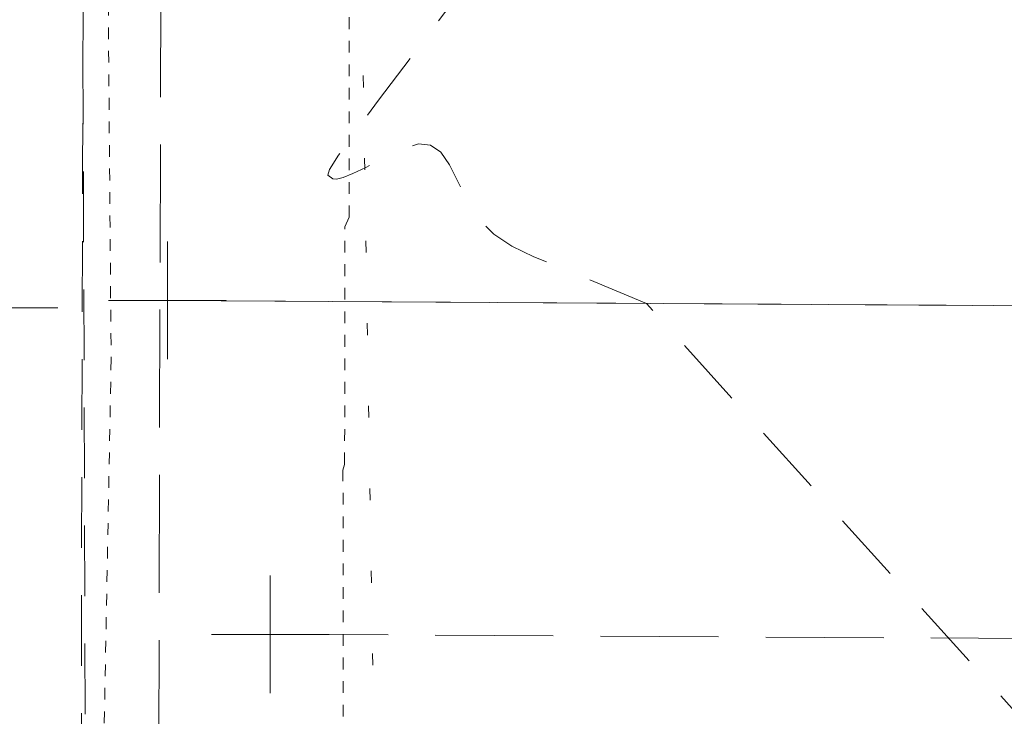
# Model space of a CAD drawing. Extents: x 146022 to 147316, y 438423 to 438809.
# Tile 14 of 256: x 146885 to 146894, y 438635 to 438641. Entities that reach past the tile are written whole.
import ezdxf

# ---------------------------------------------------------------- set-up
doc = ezdxf.new("R2010")
doc.units = 0
doc.header["$MEASUREMENT"] = 0
for name, pattern in [('bexisting', [0.12499975, 0.062499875, -0.062499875]), ('DGN Style 1', [0.6026886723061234, 0.001002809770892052, -0.6016858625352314]), ('DGN Style 2', [1.0028097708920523, 0.6016858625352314, -0.4011239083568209]), ('DGN Style 3', [1.403933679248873, 1.002809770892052, -0.4011239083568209])]:
    doc.linetypes.add(name, pattern=pattern)
for name, color, linetype, lineweight in [('BR_X_Slab_Hidden', 6, 'bexisting', 0), ('BR_X_SV_Bottom_of_Beam', 230, 'DGN Style 3', 0), ('BR_X_SV_Deck_Top', 230, 'DGN Style 3', 0), ('DR_X_Erosion_Control', 7, 'DGN Style 1', 0), ('PM_X_Edge_Line', 40, 'Continuous', 0), ('PV_X_EOP', 7, 'DGN Style 3', 0), ('SV_X_Break_Lines', 4, 'DGN Style 2', 0)]:
    doc.layers.add(name, color=color, linetype=linetype, lineweight=lineweight)
doc.layers.add('SV_X_Shot_Marker (Construction)', color=40, linetype='Continuous', lineweight=0, transparency=0.5)

# ---------------------------------------------------------------- blocks, each defined once
blk = doc.blocks.new('SVPT_216')
at = {"layer": 'SV_X_Shot_Marker (Construction)', "transparency": 33554495}
for p, q in [((-9.094947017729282e-13, 0.02500000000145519), (-9.094947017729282e-13, -0.02500000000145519)), ((-0.0250000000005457, 0), (0.0249999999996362, 0))]:
    blk.add_line(p, q, dxfattribs=at)
blk.add_point((-9.094947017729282e-13, 0), dxfattribs=at)
blk = doc.blocks.new('SVPT_902')
at = {"layer": 'SV_X_Shot_Marker (Construction)', "transparency": 33554495}
for p, q in [((9.094947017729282e-13, 0.02499999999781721), (9.094947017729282e-13, -0.02500000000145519)), ((-0.0249999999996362, -3.637978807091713e-12), (0.0250000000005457, -3.637978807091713e-12))]:
    blk.add_line(p, q, dxfattribs=at)
blk.add_point((9.094947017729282e-13, -3.637978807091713e-12), dxfattribs=at)
blk = doc.blocks.new('SVPT_903')
at = {"layer": 'SV_X_Shot_Marker (Construction)', "transparency": 33554495}
for p, q in [((9.094947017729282e-13, 0.02499999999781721), (9.094947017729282e-13, -0.02500000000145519)), ((-0.0249999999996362, -3.637978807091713e-12), (0.0250000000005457, -3.637978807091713e-12))]:
    blk.add_line(p, q, dxfattribs=at)
blk.add_point((9.094947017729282e-13, -3.637978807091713e-12), dxfattribs=at)
blk = doc.blocks.new('SVPT_1155')
at = {"layer": 'SV_X_Shot_Marker (Construction)', "transparency": 33554495}
for p, q in [((-9.094947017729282e-13, 0.02500000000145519), (-9.094947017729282e-13, -0.02500000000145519)), ((-0.0250000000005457, 0), (0.0249999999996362, 0))]:
    blk.add_line(p, q, dxfattribs=at)
blk.add_point((-9.094947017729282e-13, 0), dxfattribs=at)
blk = doc.blocks.new('*U1358', base_point=(146987.0690416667, 438628.4955, 1138.493))
at = {"layer": 'BR_X_SV_Deck_Top', "color": 132, "linetype": 'DGN Style 2', "lineweight": 13, "elevation": 1139.000000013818, "flags": 128}
blk.add_lwpolyline([(146887.2309693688, 438616.8986824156), (146887.3823793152, 438617.0254040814), (146887.5672373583, 438617.1826339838), (146887.6006854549, 438617.2131422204), (146887.6650284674, 438617.2806813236), (146888.5748173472, 438617.9838651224), (146888.9676718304, 438618.2959043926), (146889.7563257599, 438618.9306577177), (146892.5210319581, 438621.1683065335), (146897.2627720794, 438625.0124091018), (146898.7402228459, 438626.3520727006), (146899.6162700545, 438627.487986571), (146899.8909137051, 438628.420150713), (146899.5641537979, 438629.1485651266), (146897.8909226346, 438630.8193372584), (146897.229739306, 438631.4918515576), (146896.5011126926, 438632.2563153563), (146895.7050427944, 438633.1127286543), (146894.8415296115, 438634.061091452), (146890.6544337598, 438638.7013333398), (146889.6976341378, 438639.0974938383), (146889.5099819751, 438639.1881606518), (146889.3570824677, 438639.2903780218), (146889.2389356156, 438639.4041459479), (146889.1555414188, 438639.5294644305), (146888.979493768, 438639.8790477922), (146888.9062448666, 438639.9861507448), (146888.8185339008, 438640.0452720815), (146888.7163608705, 438640.056411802), (146888.5997257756, 438640.0195699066), (146888.2694161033, 438639.8573493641), (146888.1590120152, 438639.80559122), (146888.0755320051, 438639.7719821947), (146888.0189760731, 438639.7565222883), (146887.989344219, 438639.7592115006), (146887.9462247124, 438639.7905815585), (146887.9610375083, 438639.8392146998), (146888.0378155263, 438639.9615865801), (146888.1765587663, 438640.1576971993), (146888.3772672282, 438640.4275465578), (146888.9951100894, 438641.2454631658), (146889.142997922, 438641.5265897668), (146889.1232792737, 438641.7565321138), (146888.9359541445, 438641.935290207), (146888.5810225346, 438642.0628640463), (146887.4110629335, 438642.3348152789), (146887.0270871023, 438642.4234489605), (146886.7526293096, 438642.4853865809), (146886.5876895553, 438642.52062814), (146886.5322678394, 438642.5291736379), (146886.5291752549, 438642.5067618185), (146886.0897133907, 438642.0496768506), (146886.006573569, 438641.9619400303), (146885.9454949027, 438641.8946231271), (146885.9064773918, 438641.847726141), (146885.8895210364, 438641.8212490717), (146885.8737189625, 438641.7778701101), (146885.8677255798, 438641.2891617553), (146885.861596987, 438639.8555709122), (146885.8553331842, 438637.4770975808), (146885.8489341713, 438634.1537417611), (146885.8316898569, 438624.0316162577), (146885.8319691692, 438620.7048898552), (146885.8457403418, 438618.3163047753), (146885.8730033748, 438616.865861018), (146885.9137582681, 438616.3535585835), (146886.0404271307, 438616.2382738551), (146886.0875171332, 438616.2003478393), (146886.1337854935, 438616.1730333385), (146886.1792322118, 438616.1563303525), (146886.223857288, 438616.1502388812), (146886.3417619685, 438616.1481436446), (146886.3804953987, 438616.1490669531), (146886.4082671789, 438616.1534083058), (146886.425077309, 438616.1611677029), (146886.4309257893, 438616.1723451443), (146886.4326415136, 438616.2324819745), (146887.2309693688, 438616.8986824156)], dxfattribs=at)

msp = doc.modelspace()

# ---------------------------------------------------------------- linework, layer by layer
at = {"layer": 'BR_X_Slab_Hidden'}
for points in [[(146886.0821592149, 438645.0978632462, 1135.6678691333), (146886.0852822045, 438644.1661354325, 1135.694354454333), (146886.0651015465, 438643.0470983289, 1135.706535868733), (146886.1039770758, 438638.2337865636, 1135.787949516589), (146886.0294867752, 438634.2429064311, 1135.904696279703), (146886.0552518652, 438629.9483380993, 1135.979845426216), (146886.0610325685, 438626.8013287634, 1135.924855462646), (146885.986647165, 438620.4293524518, 1135.823466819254), (146885.9848713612, 438617.9832070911, 1135.788917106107), (146885.9132838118, 438614.5149487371, 1135.718273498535), (146886.0121615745, 438612.7985584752, 1135.653514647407)], [(146888.0545979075, 438612.7225310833, 1134.873587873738), (146888.0519674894, 438616.3068978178, 1134.955163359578), (146888.1195477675, 438616.467865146, 1134.862171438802), (146888.0478888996, 438618.3377327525, 1134.888642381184), (146888.0346118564, 438618.4196081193, 1134.965300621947), (146888.0243593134, 438620.2658660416, 1134.982459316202), (146888.0125400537, 438620.3970825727, 1135.033715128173), (146888.0650971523, 438623.3465918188, 1135.03773607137), (146888.0814811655, 438625.2828575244, 1135.002045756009), (146888.0158240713, 438625.3996363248, 1135.123982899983), (146888.0501244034, 438627.7936027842, 1135.126986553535), (146888.0487026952, 438632.2923697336, 1135.08878042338), (146888.0811551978, 438632.3911898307, 1135.021076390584), (146888.0745455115, 438637.2833365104, 1135.059268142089), (146888.088680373, 438637.3336405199, 1134.983277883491), (146888.0910993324, 438639.3519481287, 1134.962554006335), (146888.1259716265, 438639.4329487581, 1134.887713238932), (146888.1328367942, 438645.0236837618, 1134.865944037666)]]:
    msp.add_polyline3d(points, dxfattribs=at)
at = {"layer": 'BR_X_SV_Bottom_of_Beam'}
msp.add_polyline3d([(146887.4555540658, 438635.8890381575, 1135.579598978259), (146896.2198522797, 438635.8411107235, 1135.477785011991), (146910.1870140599, 438635.8390954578, 1135.292348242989), (146917.6962513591, 438635.7513243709, 1135.201791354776), (146923.4253225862, 438635.8201701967, 1135.129582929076), (146926.5496822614, 438635.737193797, 1135.082495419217), (146932.3403011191, 438635.7305819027, 1134.999666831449), (146937.6751074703, 438635.6940730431, 1134.927114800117), (146941.7067245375, 438635.6665385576, 1134.880306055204), (146947.6848829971, 438635.6671761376, 1134.798485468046)], dxfattribs=at)
at = {"layer": 'BR_X_SV_Deck_Top'}
msp.add_polyline3d([(146913.413, 438614.822, 1138.606), (146886.426, 438614.891, 1138.978), (146886.49, 438627.818, 1139.19), (146886.53, 438642.816, 1138.996), (146890.295, 438642.77, 1138.984), (146891.221, 438642.759, 1138.853), (146891.229, 438642.522, 1138.863), (146892.05, 438642.56, 1138.846), (146892.069, 438642.759, 1138.847), (146893.047, 438642.764, 1138.898), (146904.523, 438642.758, 1138.752), (146905.215, 438642.736, 1138.665), (146905.22, 438642.45, 1138.676), (146906.031, 438642.428, 1138.68), (146906.057, 438642.731, 1138.657), (146907.148, 438642.738, 1138.737), (146912.328, 438642.739, 1138.678)], dxfattribs=at)
at = {"layer": 'DR_X_Erosion_Control'}
msp.add_polyline3d([(146888.18, 438644.847, 1134.894), (146888.695, 438612.638, 1133.523), (146888.843, 438610.802, 1134.398), (146917.926, 438610.399, 1120.948), (146917.925, 438646.276, 1120.11)], close=True, dxfattribs=at)
at = {"layer": 'PM_X_Edge_Line', "color": 7}
msp.add_polyline3d([(146886.583, 438638.727, 1139.055), (146912.122, 438638.566, 1138.71), (146942.789, 438638.558, 1138.288), (146972.122, 438638.428, 1137.912), (147002.487, 438638.432, 1137.505), (147032.245, 438638.471, 1137.036), (147062.323, 438638.186, 1136.496), (147087.667, 438638.11, 1136.086)], dxfattribs=at)
at = {"layer": 'PV_X_EOP'}
msp.add_polyline3d([(146886.583, 438638.727, 1139.055), (146912.122, 438638.566, 1138.71), (146942.789, 438638.558, 1138.288), (146972.122, 438638.428, 1137.912), (147002.487, 438638.432, 1137.505), (147032.245, 438638.471, 1137.036), (147062.323, 438638.186, 1136.496), (147087.667, 438638.11, 1136.086)], dxfattribs=at)
at = {"layer": 'SV_X_Break_Lines', "extrusion": (-0.9235262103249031, 0.001573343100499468, 0.3835320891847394), "elevation": -134525.9663475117, "flags": 128}
msp.add_lwpolyline([(-438892.4326338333, 57100.63721613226), (-438877.7167400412, 57100.83244759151), (-438864.5035871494, 57100.62779749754)], dxfattribs=at)

# ---------------------------------------------------------------- block references
at = {"layer": 'BR_X_SV_Deck_Top'}
msp.add_blockref('*U1358', (146987.0690416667, 438628.4955, 1138.493), dxfattribs=at)
at = {"layer": 'SV_X_Shot_Marker (Construction)', "transparency": 33554495, "xscale": 20, "yscale": 20, "zscale": 20}
for name, p in [('SVPT_902', (146886.583, 438638.727, 1139.055)), ('SVPT_903', (146886.583, 438638.727, 1139.055)), ('SVPT_216', (146885.152, 438638.663, 1139.056)), ('SVPT_1155', (146887.456, 438635.889, 1135.58))]:
    msp.add_blockref(name, p, dxfattribs=at)

doc.saveas('drawing.dxf')
